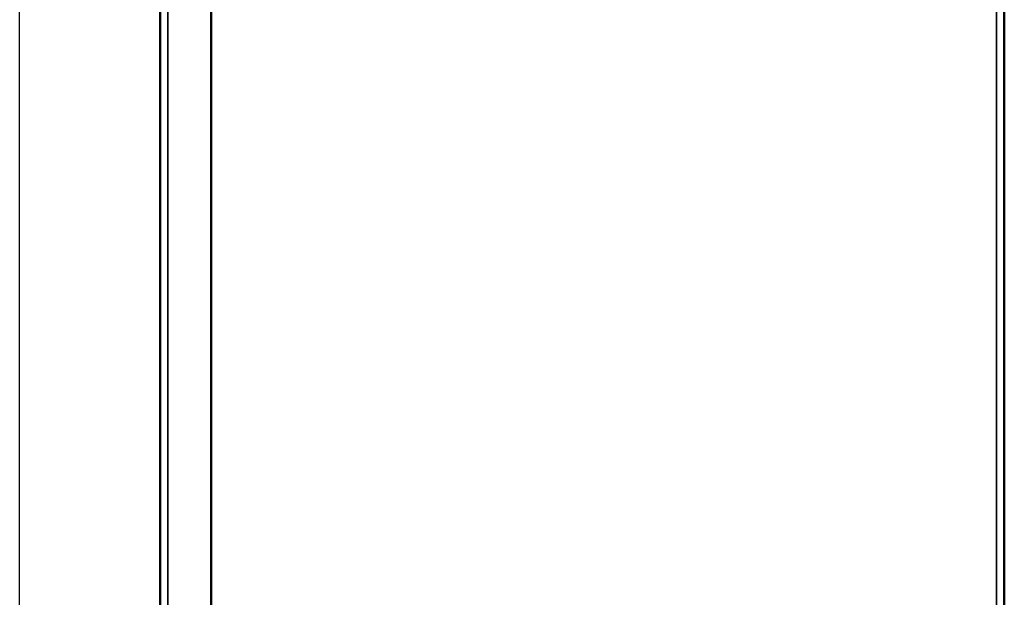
# Model space of a CAD drawing. Header units: inches. Extents: x 1 to 203, y 4 to 128.
# Tile 33 of 66: x 96 to 110, y 98 to 106. Entities that reach past the tile are written whole.
import ezdxf

# ---------------------------------------------------------------- set-up
doc = ezdxf.new("R2010")
doc.units = ezdxf.units.IN
doc.header["$LTSCALE"] = 6
doc.header["$MEASUREMENT"] = 0
for name, color, linetype, lineweight in [('Dimension (ANSI)', 7, 'Continuous', 25), ('Visible (ANSI)', 7, 'Continuous', 50), ('Visible Narrow (ANSI)', 7, 'Continuous', 35)]:
    doc.layers.add(name, color=color, linetype=linetype, lineweight=lineweight)
doc.styles.add('Dimension Text', font='tahoma.ttf')
doc.dimstyles.new('Dual Dimension', dxfattribs={"dimscale": 6, "dimtxt": 0.12, "dimasz": 0.098425, "dimexe": 0.125, "dimexo": 0.0625, "dimgap": 0.031496, "dimtad": 0, "dimtih": 1, "dimtoh": 1, "dimrnd": 1e-08, "dimzin": 4, "dimdsep": 46, "dimtxsty": 'Dimension Text', "dimcen": 0.09, "dimdle": 0.393701, "dimclrd": 256, "dimclre": 256, "dimclrt": 256, "dimadec": 0, "dimazin": 1, "dimtfac": 1, "dimtofl": 0, "dimtmove": 0, "dimatfit": 3, "dimfxl": 1, "dimtolj": 1, "dimtzin": 4, "dimlwd": -1, "dimlwe": -1, "dimarcsym": 0})

# ---------------------------------------------------------------- blocks, each defined once
blk = doc.blocks.new('*D10')
at = {"layer": 'Defpoints', "color": 0, "transparency": 16777216}
for p in [(110.206, 120.282), (110.206, 114.151), (95.761, 74.914)]:
    blk.add_point(p, dxfattribs=at)
at = {"layer": 'Dimension (ANSI)', "transparency": 16777216}
for p, q in [((95.761, 75.289), (95.761, 121.032)), ((110.206, 114.526), (110.206, 121.032)), ((96.352, 120.282), (100.074, 120.282)), ((109.616, 120.282), (106.779, 120.282))]:
    blk.add_line(p, q, dxfattribs=at)
for points in [[(96.352, 120.381), (96.352, 120.184), (95.761, 120.282)], [(109.616, 120.381), (109.616, 120.184), (110.206, 120.282)]]:
    blk.add_solid(points, dxfattribs=at)
at = {"layer": 'Dimension (ANSI)', "transparency": 16777216, "insert": (103.426, 120.282), "char_height": 0.72, "attachment_point": 5, "style": 'Dimension Text'}
blk.add_mtext('\\A1;{\\H3.0x;(}\\S14.44^ 366.9 mm;{\\H3.0x;)}', dxfattribs=at)

msp = doc.modelspace()

# ---------------------------------------------------------------- linework, layer by layer
at = {"layer": 'Visible (ANSI)'}
for p, q in [((97.82, 42.003), (97.82, 114.174)), ((98.57, 41.963), (98.57, 114.213)), ((110.206, 114.151), (110.206, 42.151))]:
    msp.add_line(p, q, dxfattribs=at)
at = {"layer": 'Visible Narrow (ANSI)'}
for p, q in [((97.934, 114.213), (97.934, 41.963)), ((110.093, 42.151), (110.093, 114.151))]:
    msp.add_line(p, q, dxfattribs=at)

# ---------------------------------------------------------------- dimensions: what is measured, and where the dimension line sits
at = {"layer": 'Dimension (ANSI)'}
dim = msp.add_linear_dim(base=(110.2061, 120.2822), p1=(95.7614, 74.914), p2=(110.2061, 114.1509), angle=180, text='{\\H3.0x;(}\\S<>^ 366.9 mm;{\\H3.0x;)}', dimstyle='Dual Dimension', override={"dimgap": 0.031496, "dimtih": 0, "dimtoh": 0, "dimdec": 2, "dimpost": '\\X', "dimtol": 0, "dimlim": 0, "dimtp": 0, "dimtm": 0, "dimtdec": 2, "dimatfit": 1}, dxfattribs=at)
dim.commit()
dim.dimension.update_dxf_attribs({"geometry": '*D10', "text_midpoint": (103.4264, 120.2822), "dimtype": 160})

doc.saveas('drawing.dxf')
